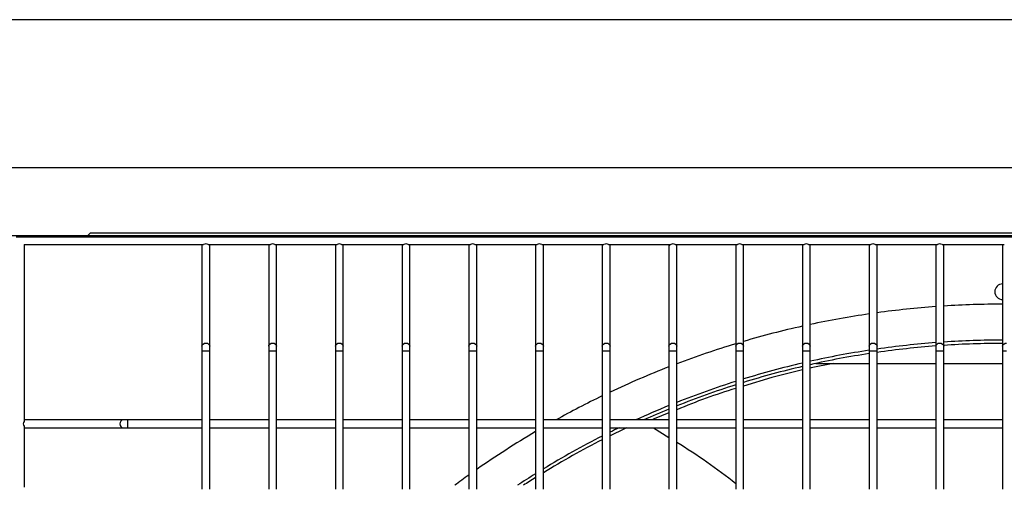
# Model space of a CAD drawing. Extents: x -90708 to 277869, y -117 to 207445.
# Tile 30 of 233: x -86099 to -85723, y 127531 to 127709. Entities that reach past the tile are written whole.
import ezdxf

# ---------------------------------------------------------------- set-up
doc = ezdxf.new("R2010")
doc.units = 0
doc.header["$MEASUREMENT"] = 0
doc.layers.add('ARQ - EQUIPO CONDENSADORA', color=40, linetype='CONTINUOUS')
doc.layers.add('ARQ-DETALHES', color=7, linetype='CONTINUOUS')

msp = doc.modelspace()

# ---------------------------------------------------------------- linework, layer by layer
at = {"layer": 'ARQ - EQUIPO CONDENSADORA', "linetype": 'Continuous'}
for p, q in [((-86324.321, 127652.482), (-85122.221, 127652.482)), ((-86329.472, 127626.442), (-85117.972, 127626.442)), ((-86100.722, 127625.942), (-85416.222, 127625.942)), ((-86073.311, 127626.442), (-86072.271, 127627.482)), ((-86072.271, 127627.482), (-85374.271, 127627.482)), ((-86097.722, 127622.942), (-86029.072, 127622.942)), ((-86097.722, 127622.942), (-86097.722, 127555.291)), ((-86029.722, 127622.942), (-86029.722, 127622.442)), ((-86029.722, 127622.442), (-86029.722, 127584.069)), ((-86027.373, 127622.942), (-86003.572, 127622.942)), ((-86026.722, 127622.442), (-86026.722, 127622.942)), ((-86026.722, 127584.069), (-86026.722, 127622.442)), ((-86004.222, 127622.942), (-86004.222, 127622.442)), ((-86004.222, 127622.442), (-86004.222, 127584.069)), ((-86001.873, 127622.942), (-85978.072, 127622.942)), ((-86001.222, 127622.442), (-86001.222, 127622.942)), ((-86001.222, 127584.069), (-86001.222, 127622.442)), ((-85978.722, 127622.942), (-85978.722, 127622.442)), ((-85978.722, 127622.442), (-85978.722, 127584.069)), ((-85976.373, 127622.942), (-85952.572, 127622.942)), ((-85975.722, 127622.442), (-85975.722, 127622.942)), ((-85975.722, 127584.069), (-85975.722, 127622.442)), ((-85953.222, 127622.942), (-85953.222, 127622.442)), ((-85953.222, 127622.442), (-85953.222, 127584.069)), ((-85950.873, 127622.942), (-85927.072, 127622.942)), ((-85950.222, 127622.442), (-85950.222, 127622.942)), ((-85950.222, 127584.069), (-85950.222, 127622.442)), ((-85927.722, 127622.942), (-85927.722, 127622.442)), ((-85927.722, 127622.442), (-85927.722, 127584.069)), ((-85925.373, 127622.942), (-85901.572, 127622.942)), ((-85924.722, 127622.442), (-85924.722, 127622.942)), ((-85924.722, 127584.069), (-85924.722, 127622.442)), ((-85902.222, 127622.942), (-85902.222, 127622.442)), ((-85902.222, 127622.442), (-85902.222, 127584.069)), ((-85899.873, 127622.942), (-85876.072, 127622.942)), ((-85899.222, 127622.442), (-85899.222, 127622.942)), ((-85899.222, 127584.069), (-85899.222, 127622.442)), ((-85876.722, 127622.942), (-85876.722, 127622.442)), ((-85876.722, 127622.442), (-85876.722, 127584.069)), ((-85874.373, 127622.942), (-85850.572, 127622.942)), ((-85873.722, 127622.442), (-85873.722, 127622.942)), ((-85873.722, 127584.069), (-85873.722, 127622.442)), ((-85851.222, 127622.942), (-85851.222, 127622.442)), ((-85851.222, 127622.442), (-85851.222, 127584.069)), ((-85848.873, 127622.942), (-85825.072, 127622.942)), ((-85848.222, 127622.442), (-85848.222, 127622.942)), ((-85848.222, 127584.069), (-85848.222, 127622.442)), ((-85825.722, 127622.942), (-85825.722, 127622.442)), ((-85825.722, 127622.442), (-85825.722, 127584.069)), ((-85823.373, 127622.942), (-85799.572, 127622.942)), ((-85822.722, 127622.442), (-85822.722, 127622.942)), ((-85822.722, 127584.069), (-85822.722, 127622.442)), ((-85800.222, 127622.942), (-85800.222, 127622.442)), ((-85800.222, 127622.442), (-85800.222, 127584.069)), ((-85797.873, 127622.942), (-85774.072, 127622.942)), ((-85797.222, 127622.442), (-85797.222, 127622.942)), ((-85797.222, 127584.069), (-85797.222, 127622.442)), ((-85774.722, 127622.942), (-85774.722, 127622.442)), ((-85774.722, 127622.442), (-85774.722, 127584.069)), ((-85772.373, 127622.942), (-85748.572, 127622.942)), ((-85771.722, 127622.442), (-85771.722, 127622.942)), ((-85771.722, 127584.069), (-85771.722, 127622.442)), ((-85749.222, 127622.942), (-85749.222, 127622.442)), ((-85749.222, 127622.442), (-85749.222, 127584.069)), ((-85746.873, 127622.942), (-85723.072, 127622.942)), ((-85746.222, 127622.442), (-85746.222, 127622.942)), ((-85746.222, 127584.069), (-85746.222, 127622.442)), ((-85723.722, 127622.942), (-85723.722, 127622.442)), ((-85723.722, 127622.442), (-85723.722, 127584.069)), ((-86029.722, 127584.069), (-86029.722, 127582.391)), ((-86026.722, 127582.391), (-86026.722, 127584.069)), ((-86004.222, 127584.069), (-86004.222, 127582.391)), ((-86001.222, 127582.391), (-86001.222, 127584.069)), ((-85978.722, 127584.069), (-85978.722, 127582.391)), ((-85975.722, 127582.391), (-85975.722, 127584.069)), ((-85953.222, 127584.069), (-85953.222, 127582.391)), ((-85950.222, 127582.391), (-85950.222, 127584.069)), ((-85927.722, 127584.069), (-85927.722, 127582.391)), ((-85924.722, 127582.391), (-85924.722, 127584.069)), ((-85902.222, 127584.069), (-85902.222, 127582.391)), ((-85899.222, 127582.391), (-85899.222, 127584.069)), ((-85876.722, 127584.069), (-85876.722, 127582.391)), ((-85873.722, 127582.391), (-85873.722, 127584.069)), ((-85851.222, 127584.069), (-85851.222, 127582.391)), ((-85848.222, 127582.391), (-85848.222, 127584.069)), ((-85825.722, 127584.069), (-85825.722, 127582.391)), ((-85822.722, 127582.391), (-85822.722, 127584.069)), ((-85800.222, 127584.069), (-85800.222, 127582.391)), ((-85797.222, 127582.391), (-85797.222, 127584.069)), ((-85774.722, 127584.069), (-85774.722, 127582.391)), ((-85771.722, 127582.391), (-85771.722, 127584.069)), ((-85749.222, 127584.069), (-85749.222, 127582.391)), ((-85746.222, 127582.391), (-85746.222, 127584.069)), ((-85723.722, 127584.069), (-85723.722, 127582.391)), ((-86029.722, 127582.391), (-86029.722, 127554.442)), ((-86029.722, 127582.391), (-86028.222, 127582.391)), ((-86028.222, 127582.391), (-86026.722, 127582.391)), ((-86026.722, 127554.442), (-86026.722, 127582.391)), ((-86004.222, 127582.391), (-86004.222, 127554.442)), ((-86004.222, 127582.391), (-86002.722, 127582.391)), ((-86002.722, 127582.391), (-86001.222, 127582.391)), ((-86001.222, 127554.442), (-86001.222, 127582.391)), ((-85978.722, 127582.391), (-85978.722, 127554.442)), ((-85978.722, 127582.391), (-85977.222, 127582.391)), ((-85977.222, 127582.391), (-85975.722, 127582.391)), ((-85975.722, 127554.442), (-85975.722, 127582.391)), ((-85953.222, 127582.391), (-85953.222, 127554.442)), ((-85953.222, 127582.391), (-85951.722, 127582.391)), ((-85951.722, 127582.391), (-85950.222, 127582.391)), ((-85950.222, 127554.442), (-85950.222, 127582.391)), ((-85927.722, 127582.391), (-85927.722, 127554.442)), ((-85927.722, 127582.391), (-85926.222, 127582.391)), ((-85926.222, 127582.391), (-85924.722, 127582.391)), ((-85924.722, 127554.442), (-85924.722, 127582.391)), ((-85902.222, 127582.391), (-85902.222, 127554.442)), ((-85902.222, 127582.391), (-85900.722, 127582.391)), ((-85900.722, 127582.391), (-85899.222, 127582.391)), ((-85899.222, 127554.442), (-85899.222, 127582.391)), ((-85876.722, 127582.391), (-85876.722, 127554.442)), ((-85876.722, 127582.391), (-85875.222, 127582.391)), ((-85875.222, 127582.391), (-85873.722, 127582.391)), ((-85873.722, 127554.442), (-85873.722, 127582.391)), ((-85851.222, 127582.391), (-85851.222, 127554.442)), ((-85851.222, 127582.391), (-85849.722, 127582.391)), ((-85849.722, 127582.391), (-85848.222, 127582.391)), ((-85848.222, 127554.442), (-85848.222, 127582.391)), ((-85825.722, 127582.391), (-85825.722, 127554.442)), ((-85825.722, 127582.391), (-85824.222, 127582.391)), ((-85824.222, 127582.391), (-85822.722, 127582.391)), ((-85822.722, 127554.442), (-85822.722, 127582.391)), ((-85800.222, 127582.391), (-85800.222, 127554.442)), ((-85800.222, 127582.391), (-85798.722, 127582.391)), ((-85798.722, 127582.391), (-85797.222, 127582.391)), ((-85797.222, 127554.442), (-85797.222, 127582.391)), ((-85774.722, 127582.391), (-85774.722, 127554.442)), ((-85774.722, 127582.391), (-85773.222, 127582.391)), ((-85773.222, 127582.391), (-85771.722, 127582.391)), ((-85771.722, 127554.442), (-85771.722, 127582.391)), ((-85749.222, 127582.391), (-85749.222, 127554.442)), ((-85749.222, 127582.391), (-85747.722, 127582.391)), ((-85747.722, 127582.391), (-85746.222, 127582.391)), ((-85746.222, 127554.442), (-85746.222, 127582.391)), ((-85723.722, 127582.391), (-85723.722, 127554.442)), ((-85723.722, 127582.391), (-85722.222, 127582.391)), ((-85795.061, 127577.536), (-85774.722, 127577.536)), ((-85771.722, 127577.536), (-85749.222, 127577.536)), ((-85746.222, 127577.536), (-85723.722, 127577.536)), ((-85851.222, 127558.632), (-85856.887, 127556.336)), ((-86097.222, 127555.942), (-86097.722, 127555.942)), ((-86097.722, 127553.592), (-86097.722, 127530.291)), ((-86059.823, 127555.942), (-86097.222, 127555.942)), ((-86058.146, 127555.942), (-86059.823, 127555.942)), ((-86029.722, 127555.942), (-86058.146, 127555.942)), ((-86058.146, 127555.942), (-86058.146, 127552.942)), ((-86029.722, 127554.442), (-86029.722, 127529.442)), ((-86004.222, 127555.942), (-86026.722, 127555.942)), ((-86026.722, 127529.442), (-86026.722, 127554.442)), ((-86004.222, 127554.442), (-86004.222, 127529.442)), ((-85978.722, 127555.942), (-86001.222, 127555.942)), ((-86001.222, 127529.442), (-86001.222, 127554.442)), ((-85978.722, 127554.442), (-85978.722, 127529.442)), ((-85953.222, 127555.942), (-85975.722, 127555.942)), ((-85975.722, 127529.442), (-85975.722, 127554.442)), ((-85953.222, 127554.442), (-85953.222, 127529.442)), ((-85927.722, 127555.942), (-85950.222, 127555.942)), ((-85950.222, 127529.442), (-85950.222, 127554.442)), ((-85927.722, 127554.442), (-85927.722, 127529.442)), ((-85902.222, 127555.942), (-85924.722, 127555.942)), ((-85924.722, 127529.442), (-85924.722, 127554.442)), ((-85902.222, 127554.442), (-85902.222, 127529.442)), ((-85876.722, 127555.942), (-85899.222, 127555.942)), ((-85899.222, 127529.442), (-85899.222, 127554.442)), ((-85876.722, 127554.442), (-85876.722, 127529.442)), ((-85851.222, 127555.942), (-85873.722, 127555.942)), ((-85873.722, 127529.442), (-85873.722, 127554.442)), ((-85851.222, 127554.442), (-85851.222, 127529.442)), ((-85825.722, 127555.942), (-85848.222, 127555.942)), ((-85848.222, 127529.442), (-85848.222, 127554.442)), ((-85825.722, 127554.442), (-85825.722, 127529.442)), ((-85800.222, 127555.942), (-85822.722, 127555.942)), ((-85822.722, 127529.442), (-85822.722, 127554.442)), ((-85800.222, 127554.442), (-85800.222, 127529.442)), ((-85774.722, 127555.942), (-85797.222, 127555.942)), ((-85797.222, 127529.442), (-85797.222, 127554.442)), ((-85774.722, 127554.442), (-85774.722, 127529.442)), ((-85749.222, 127555.942), (-85771.722, 127555.942)), ((-85771.722, 127529.442), (-85771.722, 127554.442)), ((-85749.222, 127554.442), (-85749.222, 127529.442)), ((-85723.722, 127555.942), (-85746.222, 127555.942)), ((-85746.222, 127529.442), (-85746.222, 127554.442)), ((-85723.722, 127554.442), (-85723.722, 127529.442)), ((-86097.722, 127552.942), (-86097.222, 127552.942)), ((-86097.222, 127552.942), (-86059.823, 127552.942)), ((-86059.823, 127552.942), (-86058.146, 127552.942)), ((-86058.146, 127552.942), (-86029.722, 127552.942)), ((-86026.722, 127552.942), (-86004.222, 127552.942)), ((-86001.222, 127552.942), (-85978.722, 127552.942)), ((-85975.722, 127552.942), (-85953.222, 127552.942)), ((-85950.222, 127552.942), (-85927.722, 127552.942)), ((-85924.722, 127552.942), (-85902.222, 127552.942)), ((-85899.222, 127552.942), (-85876.722, 127552.942)), ((-85873.722, 127552.942), (-85851.222, 127552.942)), ((-85857.324, 127552.942), (-85857.102, 127552.775)), ((-85851.222, 127549.133), (-85857.102, 127552.775)), ((-85848.222, 127552.942), (-85825.722, 127552.942)), ((-85822.722, 127552.942), (-85800.222, 127552.942)), ((-85797.222, 127552.942), (-85774.722, 127552.942)), ((-85771.722, 127552.942), (-85749.222, 127552.942)), ((-85746.222, 127552.942), (-85723.722, 127552.942))]:
    msp.add_line(p, q, dxfattribs=at)
at = {"layer": 'ARQ - EQUIPO CONDENSADORA', "linetype": 'Continuous', "flags": 128}
for points in [[(-86029.722, 127584.069), (-86029.608, 127584.55), (-86029.283, 127584.958), (-86028.796, 127585.231), (-86028.222, 127585.327)], [(-86028.222, 127585.327), (-86027.648, 127585.231), (-86027.161, 127584.958), (-86026.836, 127584.55), (-86026.722, 127584.069)], [(-86004.222, 127584.069), (-86004.108, 127584.55), (-86003.783, 127584.958), (-86003.296, 127585.231), (-86002.722, 127585.327)], [(-86002.722, 127585.327), (-86002.148, 127585.231), (-86001.661, 127584.958), (-86001.336, 127584.55), (-86001.222, 127584.069)], [(-85978.722, 127584.069), (-85978.608, 127584.55), (-85978.283, 127584.958), (-85977.796, 127585.231), (-85977.222, 127585.327)], [(-85977.222, 127585.327), (-85976.648, 127585.231), (-85976.161, 127584.958), (-85975.836, 127584.55), (-85975.722, 127584.069)], [(-85953.222, 127584.069), (-85953.108, 127584.55), (-85952.783, 127584.958), (-85952.296, 127585.231), (-85951.722, 127585.327)], [(-85951.722, 127585.327), (-85951.148, 127585.231), (-85950.661, 127584.958), (-85950.336, 127584.55), (-85950.222, 127584.069)], [(-85927.722, 127584.069), (-85927.608, 127584.55), (-85927.283, 127584.958), (-85926.796, 127585.231), (-85926.222, 127585.327)], [(-85926.222, 127585.327), (-85925.648, 127585.231), (-85925.161, 127584.958), (-85924.836, 127584.55), (-85924.722, 127584.069)], [(-85902.222, 127584.069), (-85902.108, 127584.55), (-85901.783, 127584.958), (-85901.296, 127585.231), (-85900.722, 127585.327)], [(-85900.722, 127585.327), (-85900.148, 127585.231), (-85899.661, 127584.958), (-85899.336, 127584.55), (-85899.222, 127584.069)], [(-85876.722, 127584.069), (-85876.608, 127584.55), (-85876.283, 127584.958), (-85875.796, 127585.231), (-85875.222, 127585.327)], [(-85875.222, 127585.327), (-85874.648, 127585.231), (-85874.161, 127584.958), (-85873.836, 127584.55), (-85873.722, 127584.069)], [(-85851.222, 127584.069), (-85851.108, 127584.55), (-85850.783, 127584.958), (-85850.296, 127585.231), (-85849.722, 127585.327)], [(-85849.722, 127585.327), (-85849.148, 127585.231), (-85848.661, 127584.958), (-85848.336, 127584.55), (-85848.222, 127584.069)], [(-85825.722, 127584.069), (-85825.608, 127584.55), (-85825.283, 127584.958), (-85824.796, 127585.231), (-85824.222, 127585.327)], [(-85824.222, 127585.327), (-85823.648, 127585.231), (-85823.161, 127584.958), (-85822.836, 127584.55), (-85822.722, 127584.069)], [(-85800.222, 127584.069), (-85800.108, 127584.55), (-85799.783, 127584.958), (-85799.296, 127585.231), (-85798.722, 127585.327)], [(-85798.722, 127585.327), (-85798.148, 127585.231), (-85797.661, 127584.958), (-85797.336, 127584.55), (-85797.222, 127584.069)], [(-85774.722, 127584.069), (-85774.608, 127584.55), (-85774.283, 127584.958), (-85773.796, 127585.231), (-85773.222, 127585.327)], [(-85773.222, 127585.327), (-85772.648, 127585.231), (-85772.161, 127584.958), (-85771.836, 127584.55), (-85771.722, 127584.069)], [(-85749.222, 127584.069), (-85749.108, 127584.55), (-85748.783, 127584.958), (-85748.296, 127585.231), (-85747.722, 127585.327)], [(-85747.722, 127585.327), (-85747.148, 127585.231), (-85746.661, 127584.958), (-85746.336, 127584.55), (-85746.222, 127584.069)], [(-85723.722, 127584.069), (-85723.608, 127584.55), (-85723.283, 127584.958), (-85722.796, 127585.231), (-85722.222, 127585.327)], [(-85788.456, 127577.536), (-85796.911, 127575.847), (-85797.222, 127575.77)], [(-85800.222, 127575.025), (-85811.963, 127572.11), (-85822.722, 127568.896)], [(-86059.823, 127555.942), (-86060.305, 127555.828), (-86060.713, 127555.503), (-86060.985, 127555.016), (-86061.081, 127554.442), (-86060.985, 127553.868), (-86060.713, 127553.381), (-86060.305, 127553.056), (-86059.823, 127552.942), (-86059.823, 127552.942)], [(-85856.887, 127556.336), (-85857.435, 127555.982), (-85857.467, 127555.942)]]:
    msp.add_lwpolyline(points, dxfattribs=at)
at = {"layer": 'ARQ - EQUIPO CONDENSADORA', "linetype": 'Continuous'}
for centre, radius, start, end in [((-86029.098, 127622.397), 0.625, 119.4935, 175.9286), ((-86028.222, 127621.952), 1.305, 49.37511, 130.62489), ((-86027.346, 127622.397), 0.625, 4.0714, 60.5065), ((-86003.598, 127622.397), 0.625, 119.4935, 175.92861), ((-86002.722, 127621.952), 1.305, 49.37511, 130.62489), ((-86001.846, 127622.397), 0.625, 4.07139, 60.5065), ((-85978.098, 127622.397), 0.625, 119.4935, 175.92861), ((-85977.222, 127621.952), 1.305, 49.37511, 130.62489), ((-85976.346, 127622.397), 0.625, 4.07139, 60.5065), ((-85952.598, 127622.397), 0.625, 119.4935, 175.9286), ((-85951.722, 127621.952), 1.305, 49.37511, 130.62489), ((-85950.846, 127622.397), 0.625, 4.07139, 60.5065), ((-85927.098, 127622.397), 0.625, 119.4935, 175.9286), ((-85926.222, 127621.952), 1.305, 49.37511, 130.62489), ((-85925.346, 127622.397), 0.625, 4.0714, 60.5065), ((-85901.598, 127622.397), 0.625, 119.4935, 175.92861), ((-85900.722, 127621.952), 1.305, 49.37511, 130.62489), ((-85899.846, 127622.397), 0.625, 4.07139, 60.5065), ((-85876.098, 127622.397), 0.625, 119.4935, 175.9286), ((-85875.222, 127621.952), 1.305, 49.37511, 130.62489), ((-85874.346, 127622.397), 0.625, 4.07139, 60.5065), ((-85850.598, 127622.397), 0.625, 119.4935, 175.9286), ((-85849.722, 127621.952), 1.305, 49.37511, 130.62489), ((-85848.846, 127622.397), 0.625, 4.07139, 60.5065), ((-85825.098, 127622.397), 0.625, 119.4935, 175.92861), ((-85824.222, 127621.952), 1.305, 49.37511, 130.62489), ((-85823.346, 127622.397), 0.625, 4.07139, 60.5065), ((-85799.598, 127622.397), 0.625, 119.4935, 175.92861), ((-85798.722, 127621.952), 1.305, 49.37511, 130.62489), ((-85797.846, 127622.397), 0.625, 4.07139, 60.5065), ((-85774.098, 127622.397), 0.625, 119.4935, 175.92861), ((-85773.222, 127621.952), 1.305, 49.37511, 130.62489), ((-85772.346, 127622.397), 0.625, 4.07139, 60.5065), ((-85748.598, 127622.397), 0.625, 119.4935, 175.92861), ((-85747.722, 127621.952), 1.305, 49.37511, 130.62489), ((-85746.846, 127622.397), 0.625, 4.07139, 60.5065), ((-85723.098, 127622.397), 0.625, 119.4935, 175.92861), ((-85723.721, 127604.941), 3, 90.0191, 269.9809), ((-85723.721, 127248.941), 351.25, 94.16338, 97.85448), ((-85723.721, 127248.941), 351.25, 90.00016, 93.67287), ((-85723.721, 127248.941), 351.25, 98.34878, 102.07873), ((-85723.721, 127248.941), 351.25, 102.57964, 106.37085), ((-85723.721, 127248.941), 351.25, 106.88156, 110.75982), ((-85723.721, 127248.941), 337.5, 94.33331, 98.17663), ((-85723.721, 127248.941), 336.25, 94.34945, 98.20723), ((-85723.721, 127248.941), 337.5, 90, 93.82272), ((-85723.721, 127248.941), 336.25, 90, 93.83696), ((-85723.721, 127248.941), 337.5, 98.69149, 102.57872), ((-85723.721, 127248.941), 336.25, 98.72406, 102.62625), ((-85723.721, 127248.941), 351.25, 111.28407, 115.28043), ((-85723.721, 127248.941), 337.5, 103.10108, 107.0578), ((-85723.721, 127248.941), 336.25, 103.15065, 107.12317), ((-85723.721, 127248.941), 337.5, 107.5913, 111.64729), ((-85723.721, 127248.941), 336.25, 107.65885, 111.73185), ((-85723.721, 127248.941), 351.25, 115.82284, 119.0703), ((-85757.84, 127345.533), 232.593, 106.96875, 112.86652), ((-85723.721, 127248.941), 337.5, 112.19628, 114.54537), ((-85723.721, 127248.941), 336.25, 112.28322, 114.07474), ((-86096.732, 127554.442), 1.305, 139.37511, 220.62489), ((-86097.178, 127555.318), 0.625, 94.07139, 150.50649), ((-86097.178, 127553.566), 0.625, 209.4935, 265.92861), ((-85723.721, 127248.941), 351.25, 120.5432, 124.90691), ((-85723.721, 127248.941), 337.5, 116.95794, 121.33245), ((-85723.721, 127248.941), 337.5, 115.744, 116.38799), ((-85723.721, 127248.941), 336.25, 115.29871, 116.49371), ((-85723.721, 127248.941), 336.25, 117.06632, 121.46221), ((-85954.967, 127370.473), 206.528, 51.25902, 58.87837), ((-85723.721, 127248.941), 351.25, 125.50583, 126.59689), ((-85723.721, 127248.941), 337.5, 121.93061, 123.32596), ((-85723.721, 127248.941), 336.25, 122.06344, 123.00062)]:
    msp.add_arc(centre, radius, start, end, dxfattribs=at)
at = {"layer": 'ARQ-DETALHES'}
msp.add_line((-84096.672, 127708.932), (-87611.674, 127708.932), dxfattribs=at)

doc.saveas('drawing.dxf')
